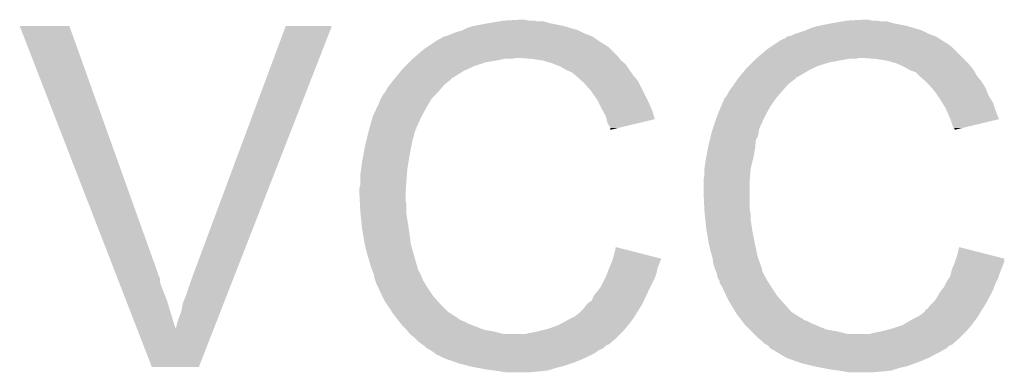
# Model space of a CAD drawing. Extents: x -1.3 to 24.2, y -3.9 to 39.2.
# Tile 16 of 34: x 10 to 12.8, y 14.9 to 15.9. Entities that reach past the tile are written whole.
import ezdxf

# ---------------------------------------------------------------- set-up
doc = ezdxf.new("R2010")
doc.units = 0
doc.layers.add('POWERMONITOR_CLICK_V100_GTO', color=14, linetype='CONTINUOUS')

msp = doc.modelspace()

# ---------------------------------------------------------------- linework, layer by layer
at = {"layer": 'POWERMONITOR_CLICK_V100_GTO'}
for points in [[(11.36396, 15.87246), (11.39444, 15.87754), (11.541758, 15.87246), (11.523984, 15.87754)], [(11.39444, 15.87754), (11.40968, 15.88008), (11.508742, 15.87754), (11.493502, 15.88008)], [(11.40968, 15.88008), (11.455398, 15.88262), (11.480802, 15.88008), (11.470642, 15.88262)], [(12.34694, 15.87246), (12.37742, 15.87754), (12.524738, 15.87246), (12.506964, 15.87754)], [(12.37742, 15.87754), (12.39266, 15.88008), (12.491722, 15.87754), (12.476482, 15.88008)], [(12.39266, 15.88008), (12.438378, 15.88262), (12.463782, 15.88008), (12.453622, 15.88262)], [(10.022876, 15.864822), (10.02287, 15.864836), (10.165084, 15.864822), (10.02287, 15.864836)], [(10.297826, 15.156176), (10.022876, 15.864822), (10.41908, 15.156176), (10.165084, 15.864822)], [(10.52068, 15.15618), (10.784846, 15.864808), (10.640086, 15.15618), (10.916908, 15.864808)], [(10.784846, 15.864808), (10.784858, 15.86484), (10.916908, 15.864808), (10.784858, 15.86484)], [(11.259816, 15.84198), (11.27252, 15.847062), (11.64336, 15.84198), (11.633196, 15.847062)], [(11.27252, 15.847062), (11.2903, 15.85214), (11.633196, 15.847062), (11.62304, 15.85214)], [(11.2903, 15.85214), (11.305542, 15.859762), (11.62304, 15.85214), (11.597126, 15.859762)], [(11.305542, 15.859762), (11.323318, 15.86484), (11.597126, 15.859762), (11.57986, 15.86484)], [(11.323318, 15.86484), (11.36396, 15.87246), (11.57986, 15.86484), (11.541758, 15.87246)], [(12.242802, 15.84198), (12.273278, 15.85214), (12.62634, 15.84198), (12.60602, 15.85214)], [(12.273278, 15.85214), (12.29106, 15.859762), (12.60602, 15.85214), (12.580106, 15.859762)], [(12.29106, 15.859762), (12.308838, 15.86484), (12.580106, 15.859762), (12.56284, 15.86484)], [(12.308838, 15.86484), (12.34694, 15.87246), (12.56284, 15.86484), (12.524738, 15.87246)], [(11.196316, 15.808958), (11.21537, 15.82166), (11.701782, 15.808958), (11.68146, 15.82166)], [(11.21537, 15.82166), (11.219182, 15.8242), (11.68146, 15.82166), (11.677904, 15.8242)], [(11.219182, 15.8242), (11.229342, 15.829282), (11.677904, 15.8242), (11.67079, 15.829282)], [(11.229342, 15.829282), (11.236954, 15.834358), (11.67079, 15.829282), (11.663682, 15.834358)], [(11.236954, 15.834358), (11.23696, 15.834362), (11.663682, 15.834358), (11.663672, 15.834362)], [(11.23696, 15.834362), (11.247122, 15.836902), (11.663672, 15.834362), (11.6569, 15.836902)], [(11.247122, 15.836902), (11.259816, 15.84198), (11.6569, 15.836902), (11.64336, 15.84198)], [(12.179282, 15.808948), (12.202162, 15.8242), (12.6873, 15.808948), (12.662908, 15.8242)], [(12.202162, 15.8242), (12.204706, 15.824206), (12.662908, 15.8242), (12.6629, 15.824206)], [(12.204706, 15.824206), (12.207244, 15.82674), (12.6629, 15.824206), (12.658846, 15.82674)], [(12.207244, 15.82674), (12.21486, 15.829284), (12.658846, 15.82674), (12.654778, 15.829284)], [(12.21486, 15.829284), (12.219936, 15.834358), (12.654778, 15.829284), (12.646662, 15.834358)], [(12.219936, 15.834358), (12.219942, 15.834362), (12.646662, 15.834358), (12.646652, 15.834362)], [(12.219942, 15.834362), (12.232642, 15.836902), (12.646652, 15.834362), (12.63988, 15.836902)], [(12.232642, 15.836902), (12.242802, 15.84198), (12.63988, 15.836902), (12.62634, 15.84198)], [(11.15406, 15.775938), (11.18108, 15.7988), (11.73734, 15.775938), (11.71448, 15.7988)], [(11.18108, 15.7988), (11.1925, 15.806414), (11.71448, 15.7988), (11.706866, 15.806414)], [(11.1925, 15.806414), (11.19251, 15.80642), (11.706866, 15.806414), (11.704324, 15.80642)], [(11.19251, 15.80642), (11.196316, 15.808958), (11.704324, 15.80642), (11.701782, 15.808958)], [(12.13404, 15.7734), (12.16406, 15.7988), (12.72286, 15.7734), (12.69746, 15.7988)], [(12.16406, 15.7988), (12.17548, 15.806414), (12.69746, 15.7988), (12.689846, 15.806414)], [(12.17548, 15.806414), (12.17549, 15.80642), (12.689846, 15.806414), (12.687324, 15.80642)], [(12.17549, 15.80642), (12.179282, 15.808948), (12.687324, 15.80642), (12.6873, 15.808948)], [(11.12774, 15.75054), (11.137898, 15.760698), (11.32586, 15.75054), (11.356338, 15.760698)], [(11.137898, 15.760698), (11.14298, 15.76578), (11.356338, 15.760698), (11.38682, 15.76578)], [(11.14298, 15.76578), (11.14806, 15.77086), (11.38682, 15.76578), (11.412218, 15.77086)], [(11.14806, 15.77086), (11.151058, 15.773398), (11.435076, 15.77086), (11.442698, 15.773398)], [(11.151058, 15.773398), (11.15106, 15.7734), (11.442698, 15.773398), (11.452862, 15.7734)], [(11.15106, 15.7734), (11.15406, 15.775938), (11.739244, 15.7734), (11.73734, 15.775938)], [(11.488422, 15.77086), (11.452862, 15.7734), (11.74115, 15.77086), (11.739244, 15.7734)], [(11.52144, 15.76578), (11.488422, 15.77086), (11.744962, 15.76578), (11.74115, 15.77086)], [(11.521448, 15.765778), (11.52144, 15.76578), (11.744962, 15.765778), (11.744962, 15.76578)], [(11.546842, 15.75816), (11.521448, 15.765778), (11.754486, 15.75816), (11.744962, 15.765778)], [(12.11072, 15.75054), (12.12088, 15.7607), (12.30884, 15.75054), (12.341858, 15.7607)], [(12.12088, 15.7607), (12.13104, 15.77086), (12.341858, 15.7607), (12.397738, 15.77086)], [(12.13104, 15.77086), (12.134038, 15.773398), (12.418056, 15.77086), (12.425678, 15.773398)], [(12.134038, 15.773398), (12.13404, 15.7734), (12.425678, 15.773398), (12.435842, 15.7734)], [(12.471402, 15.77086), (12.435842, 15.7734), (12.7254, 15.77086), (12.72286, 15.7734)], [(12.50442, 15.76578), (12.471402, 15.77086), (12.73048, 15.76578), (12.7254, 15.77086)], [(12.53236, 15.758162), (12.50442, 15.76578), (12.738098, 15.758162), (12.73048, 15.76578)], [(11.099338, 15.71752), (11.113882, 15.735298), (11.264898, 15.71752), (11.29284, 15.735298)], [(11.113882, 15.735298), (11.120118, 15.742918), (11.29284, 15.735298), (11.309346, 15.742918)], [(11.120118, 15.742918), (11.12774, 15.75054), (11.309346, 15.742918), (11.32586, 15.75054)], [(11.553198, 15.755618), (11.546842, 15.75816), (11.757662, 15.755618), (11.754486, 15.75816)], [(11.57224, 15.748), (11.553198, 15.755618), (11.762742, 15.748), (11.757662, 15.755618)], [(11.585574, 15.74038), (11.57224, 15.748), (11.76782, 15.74038), (11.762742, 15.748)], [(11.590018, 15.73784), (11.585574, 15.74038), (11.769636, 15.73784), (11.76782, 15.74038)], [(11.602722, 15.73276), (11.590018, 15.73784), (11.773264, 15.73276), (11.769636, 15.73784)], [(11.612878, 15.72514), (11.602722, 15.73276), (11.778706, 15.72514), (11.773264, 15.73276)], [(12.082318, 15.71752), (12.096864, 15.7353), (12.247878, 15.71752), (12.278362, 15.7353)], [(12.096864, 15.7353), (12.103098, 15.742918), (12.278362, 15.7353), (12.293596, 15.742918)], [(12.103098, 15.742918), (12.11072, 15.75054), (12.293596, 15.742918), (12.30884, 15.75054)], [(12.538078, 15.75562), (12.53236, 15.758162), (12.74064, 15.75562), (12.738098, 15.758162)], [(12.555218, 15.748), (12.538078, 15.75562), (12.746992, 15.748), (12.74064, 15.75562)], [(12.568558, 15.740378), (12.555218, 15.748), (12.753342, 15.740378), (12.746992, 15.748)], [(12.572998, 15.73784), (12.568558, 15.740378), (12.754794, 15.73784), (12.753342, 15.740378)], [(12.588236, 15.73276), (12.572998, 15.73784), (12.757696, 15.73276), (12.754794, 15.73784)], [(12.598396, 15.722604), (12.588236, 15.73276), (12.7635, 15.722604), (12.757696, 15.73276)], [(11.083036, 15.6972), (11.091162, 15.707358), (11.239498, 15.6972), (11.252198, 15.707358)], [(11.091162, 15.707358), (11.09726, 15.71498), (11.252198, 15.707358), (11.25982, 15.71498)], [(11.09726, 15.71498), (11.099332, 15.717514), (11.25982, 15.71498), (11.262354, 15.717514)], [(11.099332, 15.717514), (11.099338, 15.71752), (11.262354, 15.717514), (11.264898, 15.71752)], [(11.61542, 15.7226), (11.612878, 15.72514), (11.78052, 15.7226), (11.778706, 15.72514)], [(11.63257, 15.707356), (11.61542, 15.7226), (11.793222, 15.707356), (11.78052, 15.7226)], [(11.63828, 15.70228), (11.63257, 15.707356), (11.79576, 15.70228), (11.793222, 15.707356)], [(12.067794, 15.6972), (12.074906, 15.70736), (12.222478, 15.6972), (12.23518, 15.70736)], [(12.074906, 15.70736), (12.080238, 15.714978), (12.23518, 15.70736), (12.245332, 15.714978)], [(12.080238, 15.714978), (12.08024, 15.71498), (12.245332, 15.714978), (12.245332, 15.71498)], [(12.08024, 15.71498), (12.082298, 15.717496), (12.245332, 15.71498), (12.24534, 15.717496)], [(12.082298, 15.717496), (12.082318, 15.71752), (12.24534, 15.717496), (12.247878, 15.71752)], [(12.5984, 15.7226), (12.598396, 15.722604), (12.763504, 15.7226), (12.7635, 15.722604)], [(12.615548, 15.707358), (12.5984, 15.7226), (12.7762, 15.707358), (12.763504, 15.7226)], [(12.62126, 15.70228), (12.615548, 15.707358), (12.779376, 15.70228), (12.7762, 15.707358)], [(11.06424, 15.66926), (11.071858, 15.67942), (11.2141, 15.66926), (11.224262, 15.67942)], [(11.071858, 15.67942), (11.07186, 15.679422), (11.224262, 15.67942), (11.224262, 15.679422)], [(11.07186, 15.679422), (11.07694, 15.689578), (11.224262, 15.679422), (11.232966, 15.689578)], [(11.07694, 15.689578), (11.083036, 15.6972), (11.232966, 15.689578), (11.239498, 15.6972)], [(11.658598, 15.679422), (11.63828, 15.70228), (11.80719, 15.679422), (11.79576, 15.70228)], [(11.676378, 15.654018), (11.658598, 15.679422), (11.819892, 15.654018), (11.80719, 15.679422)], [(12.04976, 15.669262), (12.054842, 15.679418), (12.19835, 15.669262), (12.207238, 15.679418)], [(12.054842, 15.67942), (12.06246, 15.68958), (12.20724, 15.67942), (12.215946, 15.68958)], [(12.054842, 15.679418), (12.054842, 15.67942), (12.207238, 15.679418), (12.20724, 15.67942)], [(12.06246, 15.68958), (12.067794, 15.6972), (12.215946, 15.68958), (12.222478, 15.6972)], [(12.634804, 15.687044), (12.62126, 15.70228), (12.7889, 15.687044), (12.779376, 15.70228)], [(12.641578, 15.679422), (12.634804, 15.687044), (12.79176, 15.679422), (12.7889, 15.687044)], [(12.650474, 15.666718), (12.641578, 15.679422), (12.796522, 15.666718), (12.79176, 15.679422)], [(11.046906, 15.6337), (11.05408, 15.648944), (11.1887, 15.6337), (11.197844, 15.648944)], [(11.05408, 15.648944), (11.054082, 15.651484), (11.197844, 15.648944), (11.199368, 15.651484)], [(11.054082, 15.651484), (11.057888, 15.659098), (11.199368, 15.651484), (11.203938, 15.659098)], [(11.057888, 15.659098), (11.059162, 15.661642), (11.203938, 15.659098), (11.206482, 15.661642)], [(11.059162, 15.661642), (11.06424, 15.66926), (11.206482, 15.661642), (11.2141, 15.66926)], [(11.680188, 15.6464), (11.676378, 15.654018), (11.8237, 15.6464), (11.819892, 15.654018)], [(12.030786, 15.6337), (12.037062, 15.648938), (12.17168, 15.6337), (12.182346, 15.648938)], [(12.037062, 15.648938), (12.0396, 15.651484), (12.182346, 15.648938), (12.184128, 15.651484)], [(12.0396, 15.651484), (12.039606, 15.656566), (12.184128, 15.651484), (12.187686, 15.656566)], [(12.039606, 15.656566), (12.04214, 15.6591), (12.187686, 15.656566), (12.18946, 15.6591)], [(12.04214, 15.6591), (12.04468, 15.66164), (12.18946, 15.6591), (12.191682, 15.66164)], [(12.04468, 15.66164), (12.04976, 15.669262), (12.191682, 15.66164), (12.19835, 15.669262)], [(12.659362, 15.65402), (12.650474, 15.666718), (12.80446, 15.65402), (12.796522, 15.666718)], [(12.663934, 15.646402), (12.659362, 15.65402), (12.80922, 15.646402), (12.80446, 15.65402)], [(11.03376, 15.605762), (11.046906, 15.6337), (11.17346, 15.605762), (11.1887, 15.6337)], [(11.68908, 15.62862), (11.680188, 15.6464), (11.831604, 15.62862), (11.8237, 15.6464)], [(11.691904, 15.62354), (11.68908, 15.62862), (11.833862, 15.62354), (11.831604, 15.62862)], [(11.70178, 15.605764), (11.691904, 15.62354), (11.839174, 15.605764), (11.833862, 15.62354)], [(12.01928, 15.605762), (12.030786, 15.6337), (12.15644, 15.605762), (12.17168, 15.6337)], [(12.6746, 15.62862), (12.663934, 15.646402), (12.815148, 15.62862), (12.80922, 15.646402)], [(12.676858, 15.62354), (12.6746, 15.62862), (12.81684, 15.62354), (12.815148, 15.62862)], [(12.68476, 15.60576), (12.676858, 15.62354), (12.823932, 15.60576), (12.81684, 15.62354)], [(11.024586, 15.572736), (11.03376, 15.605762), (11.15822, 15.572736), (11.17346, 15.605762)], [(11.703306, 15.598134), (11.70178, 15.605764), (11.841454, 15.598134), (11.839174, 15.605764)], [(11.70432, 15.593062), (11.703306, 15.598134), (11.8203, 15.593062), (11.841454, 15.598134)], [(11.70686, 15.585438), (11.70432, 15.593062), (11.788502, 15.585438), (11.8203, 15.593062)], [(12.008272, 15.572736), (12.01928, 15.60576), (12.1412, 15.572736), (12.156438, 15.60576)], [(12.01928, 15.60576), (12.01928, 15.605762), (12.156438, 15.60576), (12.15644, 15.605762)], [(12.687812, 15.598134), (12.68476, 15.60576), (12.826972, 15.598134), (12.823932, 15.60576)], [(12.68984, 15.59306), (12.687812, 15.598134), (12.80581, 15.59306), (12.826972, 15.598134)], [(12.69492, 15.577822), (12.68984, 15.59306), (12.742256, 15.577822), (12.80581, 15.59306)], [(11.02106, 15.56004), (11.02247, 15.565118), (11.153986, 15.56004), (11.155678, 15.565118)], [(11.02247, 15.565118), (11.023174, 15.567656), (11.155678, 15.565118), (11.15568, 15.567656)], [(11.023174, 15.567656), (11.02388, 15.570194), (11.15568, 15.567656), (11.158214, 15.570194)], [(11.02388, 15.570194), (11.024586, 15.572736), (11.158214, 15.570194), (11.15822, 15.572736)], [(11.711938, 15.577822), (11.70686, 15.585438), (11.756736, 15.577822), (11.788502, 15.585438)], [(11.714478, 15.572744), (11.711938, 15.577822), (11.735558, 15.572744), (11.756736, 15.577822)], [(11.71448, 15.56769), (11.714478, 15.572744), (11.71448, 15.56769), (11.735558, 15.572744)], [(12.00404, 15.560038), (12.005732, 15.565116), (12.13866, 15.560038), (12.13866, 15.565116)], [(12.005732, 15.565116), (12.006578, 15.567654), (12.13866, 15.565116), (12.141194, 15.567654)], [(12.006578, 15.567654), (12.008272, 15.572736), (12.141194, 15.567654), (12.1412, 15.572736)], [(12.697458, 15.572744), (12.69492, 15.577822), (12.721078, 15.572744), (12.742256, 15.577822)], [(12.699994, 15.570206), (12.697458, 15.572744), (12.710492, 15.570206), (12.721078, 15.572744)], [(12.7, 15.56769), (12.699994, 15.570206), (12.7, 15.56769), (12.710492, 15.570206)], [(11.0109, 15.51686), (11.016278, 15.539718), (11.143488, 15.51686), (11.14806, 15.539718)], [(11.016278, 15.539718), (11.018072, 15.547342), (11.14806, 15.539718), (11.1506, 15.547342)], [(11.018072, 15.547342), (11.020462, 15.5575), (11.1506, 15.547342), (11.153142, 15.5575)], [(11.020462, 15.5575), (11.02106, 15.56004), (11.153142, 15.5575), (11.153986, 15.56004)], [(11.99388, 15.51686), (11.999258, 15.53972), (12.128754, 15.51686), (12.13104, 15.53972)], [(11.999258, 15.53972), (12.00105, 15.547336), (12.13104, 15.53972), (12.136118, 15.547336)], [(12.00105, 15.547336), (12.003442, 15.557498), (12.136118, 15.547336), (12.13866, 15.557498)], [(12.003442, 15.557498), (12.00404, 15.560038), (12.13866, 15.557498), (12.13866, 15.560038)], [(11.005184, 15.48638), (11.010422, 15.51432), (11.1379, 15.48638), (11.14298, 15.51432)], [(11.010422, 15.51432), (11.0109, 15.51686), (11.14298, 15.51432), (11.143488, 15.51686)], [(11.988164, 15.48638), (11.993402, 15.51432), (12.12342, 15.48638), (12.1285, 15.51432)], [(11.993402, 15.51432), (11.99388, 15.51686), (12.1285, 15.51432), (12.128754, 15.51686)], [(11.00328, 15.476218), (11.005184, 15.48638), (11.136206, 15.476218), (11.1379, 15.48638)], [(11.98626, 15.476218), (11.988164, 15.48638), (12.120878, 15.476218), (12.12342, 15.48638)], [(10.9982, 15.43812), (11.00074, 15.4559), (11.131452, 15.43812), (11.132818, 15.4559)], [(11.00074, 15.455902), (11.00328, 15.476218), (11.13282, 15.455902), (11.136206, 15.476218)], [(11.00074, 15.4559), (11.00074, 15.455902), (11.132818, 15.4559), (11.13282, 15.455902)], [(11.98372, 15.4559), (11.98626, 15.476218), (12.1158, 15.4559), (12.120878, 15.476218)], [(11.98372, 15.455898), (11.98372, 15.4559), (12.1158, 15.455898), (12.1158, 15.4559)], [(11.98372, 15.438122), (11.98372, 15.455898), (12.114432, 15.438122), (12.1158, 15.455898)], [(10.9982, 15.42288), (10.9982, 15.43812), (11.13028, 15.42288), (11.131452, 15.43812)], [(10.9982, 15.410182), (10.9982, 15.42288), (11.129432, 15.410182), (11.13028, 15.42288)], [(11.98118, 15.425422), (11.98372, 15.438122), (12.113454, 15.425422), (12.114432, 15.438122)], [(11.98118, 15.422882), (11.98118, 15.425422), (12.11326, 15.422882), (12.113454, 15.425422)], [(11.98118, 15.38478), (11.98118, 15.422882), (12.11326, 15.38478), (12.11326, 15.422882)], [(10.99566, 15.400022), (10.9982, 15.410182), (11.128756, 15.400022), (11.129432, 15.410182)], [(10.99566, 15.384782), (10.99566, 15.400022), (11.12774, 15.384782), (11.128756, 15.400022)], [(10.99566, 15.38478), (10.99566, 15.384782), (11.12774, 15.38478), (11.12774, 15.384782)], [(10.996678, 15.364458), (10.99566, 15.38478), (11.12774, 15.364458), (11.12774, 15.38478)], [(11.98334, 15.341598), (11.98118, 15.38478), (12.11326, 15.341598), (12.11326, 15.38478)], [(10.997186, 15.354298), (10.996678, 15.364458), (11.13028, 15.354298), (11.12774, 15.364458)], [(10.9982, 15.33398), (10.997186, 15.354298), (11.13028, 15.33398), (11.13028, 15.354298)], [(11.98372, 15.33398), (11.98334, 15.341598), (12.11453, 15.33398), (12.11326, 15.341598)], [(10.999004, 15.326358), (10.9982, 15.33398), (11.13028, 15.326358), (11.13028, 15.33398)], [(11.000608, 15.31112), (10.999004, 15.326358), (11.13282, 15.31112), (11.13028, 15.326358)], [(11.00328, 15.285718), (11.000608, 15.31112), (11.136728, 15.285718), (11.13282, 15.31112)], [(11.984524, 15.326358), (11.98372, 15.33398), (12.1158, 15.326358), (12.11453, 15.33398)], [(11.986128, 15.311118), (11.984524, 15.326358), (12.1158, 15.311118), (12.1158, 15.326358)], [(11.9888, 15.285718), (11.986128, 15.311118), (12.119708, 15.285718), (12.1158, 15.311118)], [(11.00455, 15.2781), (11.00328, 15.285718), (11.1379, 15.2781), (11.136728, 15.285718)], [(11.99007, 15.2781), (11.9888, 15.285718), (12.12088, 15.2781), (12.119708, 15.285718)], [(11.0109, 15.24), (11.00455, 15.2781), (11.14298, 15.24), (11.1379, 15.2781)], [(11.99642, 15.24), (11.99007, 15.2781), (12.1285, 15.24), (12.12088, 15.2781)], [(11.010902, 15.239998), (11.0109, 15.24), (11.14298, 15.239998), (11.14298, 15.24)], [(11.01598, 15.21968), (11.010902, 15.239998), (11.148786, 15.21968), (11.14298, 15.239998)], [(11.72464, 15.209522), (11.729744, 15.232376), (11.819342, 15.209522), (11.729744, 15.232376)], [(12.0015, 15.21968), (11.99642, 15.24), (12.132856, 15.21968), (12.1285, 15.24)], [(12.70762, 15.209522), (12.712724, 15.232376), (12.802322, 15.209522), (12.712724, 15.232376)], [(11.02614, 15.18412), (11.01598, 15.21968), (11.158946, 15.18412), (11.148786, 15.21968)], [(11.718712, 15.191738), (11.720404, 15.196816), (11.85672, 15.191738), (11.859258, 15.196816)], [(11.720404, 15.196816), (11.721246, 15.19934), (11.859258, 15.196816), (11.85926, 15.19934)], [(11.721246, 15.19934), (11.72464, 15.209522), (11.85926, 15.19934), (11.819342, 15.209522)], [(12.005856, 15.20444), (12.0015, 15.21968), (12.136122, 15.20444), (12.132856, 15.21968)], [(12.00658, 15.201902), (12.005856, 15.20444), (12.13703, 15.201902), (12.136122, 15.20444)], [(12.00912, 15.184122), (12.00658, 15.201902), (12.143378, 15.184122), (12.13703, 15.201902)], [(12.701692, 15.191738), (12.704226, 15.19934), (12.842238, 15.191738), (12.84224, 15.19934)], [(12.704226, 15.19934), (12.70762, 15.209522), (12.84224, 15.19934), (12.802322, 15.209522)], [(11.03122, 15.168878), (11.02614, 15.18412), (11.1633, 15.168878), (11.158946, 15.18412)], [(11.032238, 15.166334), (11.03122, 15.168878), (11.163306, 15.166334), (11.1633, 15.168878)], [(11.70559, 15.15872), (11.7094, 15.16888), (11.846558, 15.15872), (11.84859, 15.16888)], [(11.7094, 15.16888), (11.710486, 15.171418), (11.84859, 15.16888), (11.8491, 15.171418)], [(11.710486, 15.171418), (11.71593, 15.18412), (11.8491, 15.171418), (11.85418, 15.18412)], [(11.71593, 15.18412), (11.71702, 15.18666), (11.85418, 15.18412), (11.855026, 15.18666)], [(11.71702, 15.18666), (11.718712, 15.191738), (11.855026, 15.18666), (11.85672, 15.191738)], [(12.0142, 15.168878), (12.00912, 15.184122), (12.14882, 15.168878), (12.143378, 15.184122)], [(12.014202, 15.168876), (12.0142, 15.168878), (12.14882, 15.168876), (12.14882, 15.168878)], [(12.016234, 15.163796), (12.014202, 15.168876), (12.148822, 15.163796), (12.14882, 15.168876)], [(12.689842, 15.158722), (12.692382, 15.168882), (12.82954, 15.158722), (12.833604, 15.168882)], [(12.692382, 15.168882), (12.69891, 15.18412), (12.833604, 15.168882), (12.8397, 15.18412)], [(12.69891, 15.18412), (12.7, 15.18666), (12.8397, 15.18412), (12.840546, 15.18666)], [(12.7, 15.18666), (12.701692, 15.191738), (12.840546, 15.18666), (12.842238, 15.191738)], [(10.298812, 15.153636), (10.297826, 15.156176), (10.419082, 15.153636), (10.41908, 15.156176)], [(10.302754, 15.143476), (10.298812, 15.153636), (10.42416, 15.143476), (10.419082, 15.153636)], [(10.306696, 15.133318), (10.302754, 15.143476), (10.424162, 15.133318), (10.42416, 15.143476)], [(10.51052, 15.12824), (10.52068, 15.15618), (10.629172, 15.12824), (10.640086, 15.15618)], [(11.033254, 15.163796), (11.032238, 15.166334), (11.165842, 15.163796), (11.163306, 15.166334)], [(11.036298, 15.156182), (11.033254, 15.163796), (11.16965, 15.156182), (11.165842, 15.163796)], [(11.036808, 15.15364), (11.036298, 15.156182), (11.17092, 15.15364), (11.16965, 15.156182)], [(11.03884, 15.143482), (11.036808, 15.15364), (11.175276, 15.143482), (11.17092, 15.15364)], [(11.041382, 15.13586), (11.03884, 15.143482), (11.178542, 15.13586), (11.175276, 15.143482)], [(11.686542, 15.118082), (11.69924, 15.14348), (11.82878, 15.118082), (11.84148, 15.14348)], [(11.69924, 15.14348), (11.70178, 15.14856), (11.84148, 15.14348), (11.843172, 15.14856)], [(11.70178, 15.14856), (11.70559, 15.15872), (11.843172, 15.14856), (11.846558, 15.15872)], [(12.019278, 15.156182), (12.016234, 15.163796), (12.15263, 15.156182), (12.148822, 15.163796)], [(12.019786, 15.153642), (12.019278, 15.156182), (12.1539, 15.153642), (12.15263, 15.156182)], [(12.021818, 15.14348), (12.019786, 15.153642), (12.159708, 15.14348), (12.1539, 15.153642)], [(12.026896, 15.135866), (12.021818, 15.14348), (12.164058, 15.135866), (12.159708, 15.14348)], [(12.677142, 15.133322), (12.683914, 15.14348), (12.81938, 15.133322), (12.82446, 15.14348)], [(12.683914, 15.14348), (12.687302, 15.14856), (12.82446, 15.14348), (12.826152, 15.14856)], [(12.687302, 15.14856), (12.689842, 15.158722), (12.826152, 15.14856), (12.82954, 15.158722)], [(10.309652, 15.1257), (10.306696, 15.133318), (10.4267, 15.1257), (10.424162, 15.133318)], [(10.317536, 15.10538), (10.309652, 15.1257), (10.43432, 15.10538), (10.4267, 15.1257)], [(10.50036, 15.097758), (10.51052, 15.12824), (10.617264, 15.097758), (10.629172, 15.12824)], [(11.04392, 15.128242), (11.041382, 15.13586), (11.183304, 15.128242), (11.178542, 15.13586)], [(11.04646, 15.12316), (11.04392, 15.128242), (11.18648, 15.12316), (11.183304, 15.128242)], [(11.050046, 15.11554), (11.04646, 15.12316), (11.19124, 15.11554), (11.18648, 15.12316)], [(11.060804, 15.092678), (11.050046, 15.11554), (11.206482, 15.092678), (11.19124, 15.11554)], [(11.678412, 15.10792), (11.686542, 15.118082), (11.8237, 15.10792), (11.82878, 15.118082)], [(12.026898, 15.13586), (12.026896, 15.135866), (12.16406, 15.13586), (12.164058, 15.135866)], [(12.0269, 15.128244), (12.026898, 15.13586), (12.16882, 15.128244), (12.16406, 15.13586)], [(12.031978, 15.123158), (12.0269, 15.128244), (12.172, 15.123158), (12.16882, 15.128244)], [(12.035564, 15.11554), (12.031978, 15.123158), (12.17676, 15.11554), (12.172, 15.123158)], [(12.046326, 15.092678), (12.035564, 15.11554), (12.192002, 15.092678), (12.17676, 15.11554)], [(12.66139, 15.107918), (12.669522, 15.118082), (12.80922, 15.107918), (12.81303, 15.118082)], [(12.669522, 15.118082), (12.6746, 15.12824), (12.81303, 15.118082), (12.81684, 15.12824)], [(12.6746, 15.12824), (12.677142, 15.133322), (12.81684, 15.12824), (12.81938, 15.133322)], [(10.32739, 15.079982), (10.317536, 15.10538), (10.44448, 15.079982), (10.43432, 15.10538)], [(10.490202, 15.072362), (10.50036, 15.097758), (10.607342, 15.072362), (10.617264, 15.097758)], [(11.06678, 15.079978), (11.060804, 15.092678), (11.217772, 15.079978), (11.206482, 15.092678)], [(11.661142, 15.079984), (11.666222, 15.092678), (11.81066, 15.079984), (11.816586, 15.092678)], [(11.666222, 15.092678), (11.678412, 15.10792), (11.816586, 15.092678), (11.8237, 15.10792)], [(12.0523, 15.079982), (12.046326, 15.092678), (12.20329, 15.079982), (12.192002, 15.092678)], [(12.644122, 15.079982), (12.65936, 15.10538), (12.79432, 15.079982), (12.807866, 15.10538)], [(12.65936, 15.10538), (12.66139, 15.107918), (12.807866, 15.10538), (12.80922, 15.107918)], [(10.337246, 15.05458), (10.32739, 15.079982), (10.4521, 15.05458), (10.44448, 15.079982)], [(10.48512, 15.046962), (10.490202, 15.072362), (10.59742, 15.046962), (10.607342, 15.072362)], [(11.073554, 15.06982), (11.06678, 15.079978), (11.2268, 15.06982), (11.217772, 15.079978)], [(11.088794, 15.04696), (11.073554, 15.06982), (11.249662, 15.04696), (11.2268, 15.06982)], [(11.62558, 15.04442), (11.63828, 15.05712), (11.790042, 15.04442), (11.79798, 15.05712)], [(11.63828, 15.05712), (11.643362, 15.064742), (11.79798, 15.05712), (11.802744, 15.064742)], [(11.643362, 15.064742), (11.64844, 15.06982), (11.802744, 15.064742), (11.805918, 15.06982)], [(11.64844, 15.06982), (11.650982, 15.07236), (11.805918, 15.06982), (11.807102, 15.07236)], [(11.650982, 15.07236), (11.661142, 15.079984), (11.807102, 15.07236), (11.81066, 15.079984)], [(12.072112, 15.04696), (12.0523, 15.079982), (12.232644, 15.04696), (12.20329, 15.079982)], [(12.616184, 15.052038), (12.623802, 15.057122), (12.777784, 15.052038), (12.780962, 15.057122)], [(12.623802, 15.057122), (12.628882, 15.064742), (12.780962, 15.057122), (12.785726, 15.064742)], [(12.628882, 15.064742), (12.63396, 15.06982), (12.785726, 15.064742), (12.7889, 15.06982)], [(12.63396, 15.06982), (12.644122, 15.079982), (12.7889, 15.06982), (12.79432, 15.079982)], [(10.35985, 14.996322), (10.337246, 15.05458), (10.46988, 14.996322), (10.4521, 15.05458)], [(10.4775, 15.02664), (10.48512, 15.046962), (10.589482, 15.02664), (10.59742, 15.046962)], [(11.09218, 15.04188), (11.088794, 15.04696), (11.257644, 15.04188), (11.249662, 15.04696)], [(11.101952, 15.029178), (11.09218, 15.04188), (11.277602, 15.029178), (11.257644, 15.04188)], [(11.103906, 15.026638), (11.101952, 15.029178), (11.280144, 15.026638), (11.277602, 15.029178)], [(11.59764, 15.02664), (11.602722, 15.029182), (11.778612, 15.02664), (11.78052, 15.029182)], [(11.602722, 15.029182), (11.612878, 15.03426), (11.78052, 15.029182), (11.783692, 15.03426)], [(11.612878, 15.03426), (11.62558, 15.04442), (11.783692, 15.03426), (11.790042, 15.04442)], [(12.075158, 15.041882), (12.072112, 15.04696), (12.240624, 15.041882), (12.232644, 15.04696)], [(12.08493, 15.02918), (12.075158, 15.041882), (12.260582, 15.02918), (12.240624, 15.041882)], [(12.084936, 15.029174), (12.08493, 15.02918), (12.263126, 15.029174), (12.260582, 15.02918)], [(12.088838, 15.0241), (12.084936, 15.029174), (12.268204, 15.0241), (12.263126, 15.029174)], [(12.58062, 15.02664), (12.585702, 15.029182), (12.761592, 15.02664), (12.7635, 15.029182)], [(12.585702, 15.029182), (12.595862, 15.034262), (12.7635, 15.029182), (12.766674, 15.034262)], [(12.595862, 15.034262), (12.6111, 15.04443), (12.766674, 15.034262), (12.77303, 15.04443)], [(12.6111, 15.04443), (12.611124, 15.04696), (12.77303, 15.04443), (12.77461, 15.04696)], [(12.611124, 15.04696), (12.613646, 15.046976), (12.77461, 15.04696), (12.77462, 15.046976)], [(12.613646, 15.046976), (12.616184, 15.052038), (12.77462, 15.046976), (12.777784, 15.052038)], [(10.46988, 14.996322), (10.469882, 15.001244), (10.577638, 14.996322), (10.57956, 15.001244)], [(10.469882, 15.001244), (10.47242, 15.006324), (10.57956, 15.001244), (10.581546, 15.006324)], [(10.47242, 15.006324), (10.472422, 15.011402), (10.581546, 15.006324), (10.58353, 15.011402)], [(10.472422, 15.011402), (10.4775, 15.02664), (10.58353, 15.011402), (10.589482, 15.02664)], [(11.107812, 15.02156), (11.103906, 15.026638), (11.290302, 15.02156), (11.280144, 15.026638)], [(11.109768, 15.019018), (11.107812, 15.02156), (11.297924, 15.019018), (11.290302, 15.02156)], [(11.113674, 15.01394), (11.109768, 15.019018), (11.305538, 15.01394), (11.297924, 15.019018)], [(11.11758, 15.008862), (11.113674, 15.01394), (11.319082, 15.008862), (11.305538, 15.01394)], [(11.120122, 15.00632), (11.11758, 15.008862), (11.32586, 15.00632), (11.319082, 15.008862)], [(11.13028, 14.99616), (11.120122, 15.00632), (11.351262, 14.99616), (11.32586, 15.00632)], [(11.53668, 14.998702), (11.564622, 15.00886), (11.756574, 14.998702), (11.76528, 15.00886)], [(11.564622, 15.00886), (11.59764, 15.02664), (11.76528, 15.00886), (11.778612, 15.02664)], [(12.090792, 15.02156), (12.088838, 15.0241), (12.27582, 15.02156), (12.268204, 15.0241)], [(12.096654, 15.01394), (12.090792, 15.02156), (12.29106, 15.01394), (12.27582, 15.02156)], [(12.10056, 15.008862), (12.096654, 15.01394), (12.30291, 15.008862), (12.29106, 15.01394)], [(12.103102, 15.00632), (12.10056, 15.008862), (12.30884, 15.00632), (12.30291, 15.008862)], [(12.113262, 14.99616), (12.103102, 15.00632), (12.334242, 14.99616), (12.30884, 15.00632)], [(12.519658, 14.9987), (12.550142, 15.00886), (12.739552, 14.9987), (12.74826, 15.00886)], [(12.550142, 15.00886), (12.58062, 15.02664), (12.74826, 15.00886), (12.761592, 15.02664)], [(10.401296, 14.889496), (10.35985, 14.996322), (10.535908, 14.889496), (10.577638, 14.996322)], [(11.134344, 14.99108), (11.13028, 14.99616), (11.3792, 14.99108), (11.351262, 14.99616)], [(11.140438, 14.983462), (11.134344, 14.99108), (11.409674, 14.983462), (11.3792, 14.99108)], [(11.140442, 14.98346), (11.140438, 14.983462), (11.409682, 14.98346), (11.409674, 14.983462)], [(11.153138, 14.973302), (11.140442, 14.98346), (11.732262, 14.973302), (11.74242, 14.98346)], [(11.153142, 14.9733), (11.153138, 14.973302), (11.73226, 14.9733), (11.732262, 14.973302)], [(11.1633, 14.963142), (11.153142, 14.9733), (11.720648, 14.963142), (11.73226, 14.9733)], [(11.470642, 14.98346), (11.4808, 14.986), (11.74242, 14.98346), (11.74496, 14.986)], [(11.4808, 14.986), (11.5062, 14.99108), (11.74496, 14.986), (11.750042, 14.99108)], [(11.5062, 14.99108), (11.53668, 14.998702), (11.750042, 14.99108), (11.756574, 14.998702)], [(12.118342, 14.99108), (12.113262, 14.99616), (12.36472, 14.99108), (12.334242, 14.99616)], [(12.125962, 14.98346), (12.118342, 14.99108), (12.395202, 14.98346), (12.36472, 14.99108)], [(12.13612, 14.9733), (12.125962, 14.98346), (12.71524, 14.9733), (12.7254, 14.98346)], [(12.148818, 14.963142), (12.13612, 14.9733), (12.703628, 14.963142), (12.71524, 14.9733)], [(12.395202, 14.98346), (12.456162, 14.983462), (12.7254, 14.98346), (12.725402, 14.983462)], [(12.456162, 14.983462), (12.463782, 14.986), (12.725402, 14.983462), (12.72794, 14.986)], [(12.463782, 14.986), (12.48918, 14.99108), (12.72794, 14.986), (12.733022, 14.99108)], [(12.48918, 14.99108), (12.519658, 14.9987), (12.733022, 14.99108), (12.739552, 14.9987)], [(11.17346, 14.95552), (11.1633, 14.963142), (11.711938, 14.95552), (11.720648, 14.963142)], [(11.173464, 14.955518), (11.17346, 14.95552), (11.711936, 14.955518), (11.711938, 14.95552)], [(11.18108, 14.95044), (11.173464, 14.955518), (11.701784, 14.95044), (11.711936, 14.955518)], [(11.181084, 14.950438), (11.18108, 14.95044), (11.701782, 14.950438), (11.701784, 14.95044)], [(11.188702, 14.942822), (11.181084, 14.950438), (11.694158, 14.942822), (11.701782, 14.950438)], [(11.188706, 14.94282), (11.188702, 14.942822), (11.694156, 14.94282), (11.694158, 14.942822)], [(11.193776, 14.940282), (11.188706, 14.94282), (11.687814, 14.940282), (11.694156, 14.94282)], [(12.156442, 14.955522), (12.148818, 14.963142), (12.69492, 14.955522), (12.703628, 14.963142)], [(12.161522, 14.95298), (12.156442, 14.955522), (12.692376, 14.95298), (12.69492, 14.955522)], [(12.166594, 14.950442), (12.161522, 14.95298), (12.684776, 14.950442), (12.692376, 14.95298)], [(12.1666, 14.950436), (12.166594, 14.950442), (12.68476, 14.950436), (12.684776, 14.950442)], [(12.171682, 14.942824), (12.1666, 14.950436), (12.677142, 14.942824), (12.68476, 14.950436)], [(12.171694, 14.942818), (12.171682, 14.942824), (12.677136, 14.942818), (12.677142, 14.942824)], [(12.176756, 14.940282), (12.171694, 14.942818), (12.672064, 14.940282), (12.677136, 14.942818)], [(11.196314, 14.937746), (11.193776, 14.940282), (11.681476, 14.937746), (11.687814, 14.940282)], [(11.198858, 14.93774), (11.196314, 14.937746), (11.681462, 14.93774), (11.681476, 14.937746)], [(11.198862, 14.937738), (11.198858, 14.93774), (11.681458, 14.937738), (11.681462, 14.93774)], [(11.209532, 14.93012), (11.198862, 14.937738), (11.671298, 14.93012), (11.681458, 14.937738)], [(11.216642, 14.925042), (11.209532, 14.93012), (11.661142, 14.925042), (11.671298, 14.93012)], [(11.23696, 14.91488), (11.216642, 14.925042), (11.64082, 14.91488), (11.661142, 14.925042)], [(11.258552, 14.90726), (11.23696, 14.91488), (11.62304, 14.90726), (11.64082, 14.91488)], [(12.179294, 14.937746), (12.176756, 14.940282), (12.666992, 14.937746), (12.672064, 14.940282)], [(12.181838, 14.93774), (12.179294, 14.937746), (12.666982, 14.93774), (12.666992, 14.937746)], [(12.194032, 14.93012), (12.181838, 14.93774), (12.65428, 14.93012), (12.666982, 14.93774)], [(12.20216, 14.92504), (12.194032, 14.93012), (12.64412, 14.92504), (12.65428, 14.93012)], [(12.219938, 14.91488), (12.20216, 14.92504), (12.6238, 14.91488), (12.64412, 14.92504)], [(12.241532, 14.90726), (12.219938, 14.91488), (12.60602, 14.90726), (12.6238, 14.91488)], [(10.535902, 14.88948), (10.401296, 14.889496), (10.535902, 14.88948), (10.535908, 14.889496)], [(11.280142, 14.89964), (11.258552, 14.90726), (11.60272, 14.89964), (11.62304, 14.90726)], [(11.310614, 14.892022), (11.280142, 14.89964), (11.57986, 14.892022), (11.60272, 14.89964)], [(11.32078, 14.88948), (11.310614, 14.892022), (11.569696, 14.88948), (11.57986, 14.892022)], [(11.334328, 14.88694), (11.32078, 14.88948), (11.559542, 14.88694), (11.569696, 14.88948)], [(11.361422, 14.88186), (11.334328, 14.88694), (11.542606, 14.88186), (11.559542, 14.88694)], [(12.26312, 14.899642), (12.241532, 14.90726), (12.585704, 14.899642), (12.60602, 14.90726)], [(12.295508, 14.89202), (12.26312, 14.899642), (12.565378, 14.89202), (12.585704, 14.899642)], [(12.3063, 14.88948), (12.295508, 14.89202), (12.553952, 14.88948), (12.565378, 14.89202)], [(12.31986, 14.886938), (12.3063, 14.88948), (12.54252, 14.886938), (12.553952, 14.88948)], [(12.346942, 14.88186), (12.31986, 14.886938), (12.52728, 14.88186), (12.54252, 14.886938)], [(11.38174, 14.87932), (11.361422, 14.88186), (11.534138, 14.87932), (11.542606, 14.88186)], [(11.39952, 14.87678), (11.38174, 14.87932), (11.50874, 14.87678), (11.534138, 14.87932)], [(11.414758, 14.87424), (11.39952, 14.87678), (11.483342, 14.87424), (11.50874, 14.87678)], [(12.36726, 14.87932), (12.346942, 14.88186), (12.519658, 14.87932), (12.52728, 14.88186)], [(12.3825, 14.87678), (12.36726, 14.87932), (12.49426, 14.87678), (12.519658, 14.87932)], [(12.397738, 14.87424), (12.3825, 14.87678), (12.466322, 14.87424), (12.49426, 14.87678)]]:
    msp.add_solid(points, dxfattribs=at)

doc.saveas('drawing.dxf')
